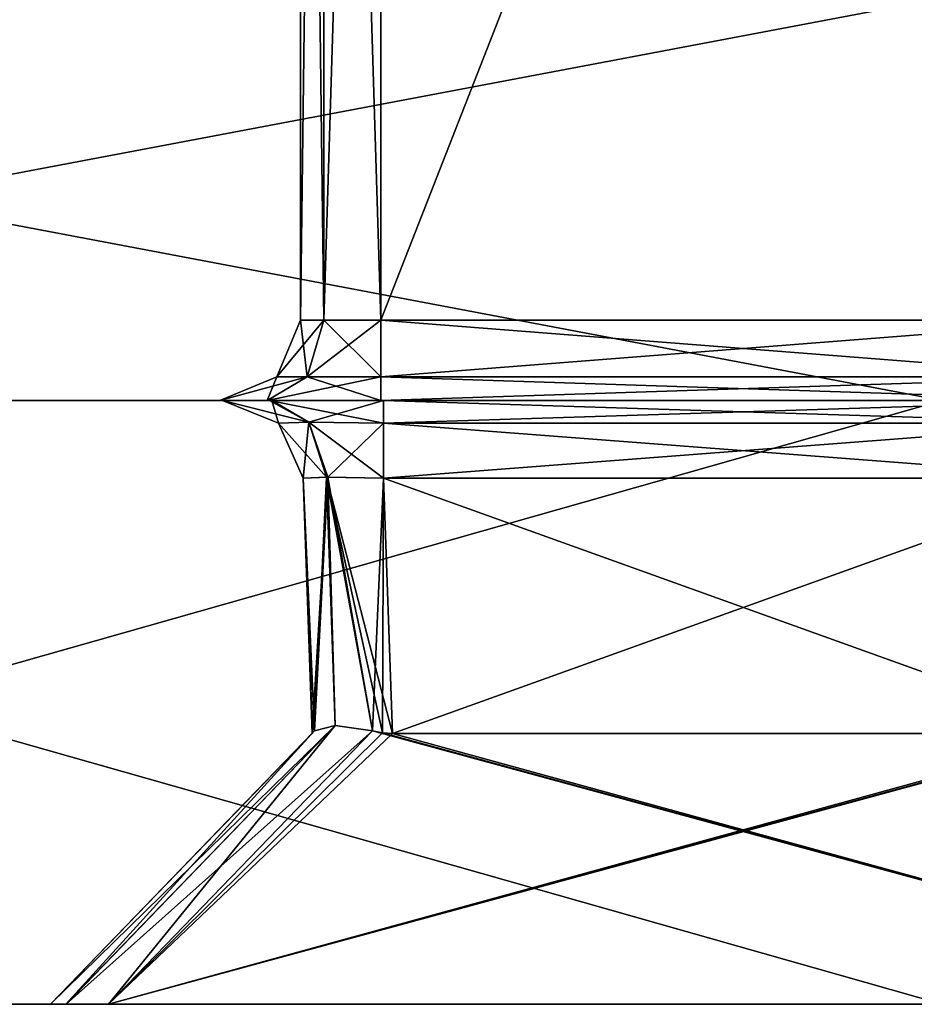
# Model space of a CAD drawing. Header units: millimetres. Extents: x -18.9 to 18.9, y -8.8 to 39.
# Tile 3 of 256: x -8.1 to -5.9, y -8.8 to -6.4. Entities that reach past the tile are written whole.
import ezdxf

# ---------------------------------------------------------------- set-up
doc = ezdxf.new("R2010")
doc.units = ezdxf.units.MM
doc.header["$LTSCALE"] = 65.185185
for name, color, linetype in [('1226', 7, 'CONTINUOUS'), ('1227', 7, 'CONTINUOUS'), ('1228', 7, 'CONTINUOUS'), ('1248', 7, 'CONTINUOUS'), ('1249', 7, 'CONTINUOUS'), ('1250', 7, 'CONTINUOUS'), ('1281', 7, 'CONTINUOUS'), ('1282', 7, 'CONTINUOUS'), ('1319', 7, 'CONTINUOUS'), ('1320', 7, 'CONTINUOUS'), ('1321', 7, 'CONTINUOUS'), ('1322', 7, 'CONTINUOUS'), ('1323', 7, 'CONTINUOUS'), ('2171', 7, 'CONTINUOUS'), ('2180', 7, 'CONTINUOUS'), ('2181', 7, 'CONTINUOUS'), ('2182', 7, 'CONTINUOUS'), ('2187', 7, 'CONTINUOUS'), ('2189', 7, 'CONTINUOUS'), ('2190', 7, 'CONTINUOUS'), ('2199', 7, 'CONTINUOUS'), ('2200', 7, 'CONTINUOUS'), ('2201', 7, 'CONTINUOUS'), ('2209', 7, 'CONTINUOUS'), ('2210', 7, 'CONTINUOUS'), ('2215', 7, 'CONTINUOUS'), ('2216', 7, 'CONTINUOUS'), ('2219', 7, 'CONTINUOUS'), ('2223', 7, 'CONTINUOUS'), ('2224', 7, 'CONTINUOUS'), ('2225', 7, 'CONTINUOUS'), ('2226', 7, 'CONTINUOUS')]:
    doc.layers.add(name, color=color, linetype=linetype)

msp = doc.modelspace()

# ---------------------------------------------------------------- linework, layer by layer
at = {"layer": '1226', "color": 7, "linetype": 'Continuous'}
for points in [[(-5.8559, -6.3, 18.0225), (-11.1385, -6.3, 15.3309), (-5.8559, -7.3, 18.0225), (-5.8559, -6.3, 18.0225)], [(-5.8559, -7.3, 18.0225), (-11.1385, -6.3, 15.3309), (-11.1385, -7.3, 15.3309), (-5.8559, -7.3, 18.0225)]]:
    msp.add_3dface(points, dxfattribs=at)
at = {"layer": '1227', "color": 7, "linetype": 'Continuous'}
for points in [[(-18.0225, -7.3, 5.8559), (-18.95, -7.3), (8.0218, -7.3, 5.6845), (-18.0225, -7.3, 5.8559)], [(-18.95, -7.3), (-18.0225, -7.3, -5.8559), (-7.65, -7.3, 0.175), (-18.95, -7.3)], [(8.0218, -7.3, 5.6845), (-18.95, -7.3), (9.9586, -7.3, 5.0562), (8.0218, -7.3, 5.6845)], [(9.9586, -7.3, 5.0562), (-18.95, -7.3), (5.45, -7.3, 1.425), (9.9586, -7.3, 5.0562)], [(5.45, -7.3, 1.425), (-18.95, -7.3), (5.1672, -7.3, 1.3079), (5.45, -7.3, 1.425)], [(5.1672, -7.3, 1.3079), (-18.95, -7.3), (-7.25, -7.3, 0.575), (5.1672, -7.3, 1.3079)], [(-7.25, -7.3, 0.575), (-18.95, -7.3), (-7.5328, -7.3, 0.4579), (-7.25, -7.3, 0.575)], [(-7.5328, -7.3, 0.4579), (-18.95, -7.3), (-7.65, -7.3, 0.175), (-7.5328, -7.3, 0.4579)], [(-15.3309, -7.3, 11.1385), (-18.0225, -7.3, 5.8559), (-2.825, -7.3, 11.1372), (-15.3309, -7.3, 11.1385)], [(-18.0225, -7.3, 5.8559), (8.0218, -7.3, 5.6845), (0.8747, -7.3, 6.0261), (-18.0225, -7.3, 5.8559)], [(-2.825, -7.3, 8.7122), (-18.0225, -7.3, 5.8559), (-2.2872, -7.3, 7.0544), (-2.825, -7.3, 8.7122)], [(-18.0225, -7.3, 5.8559), (-2.825, -7.3, 8.7122), (-2.825, -7.3, 11.1372), (-18.0225, -7.3, 5.8559)], [(-2.2872, -7.3, 7.0544), (-18.0225, -7.3, 5.8559), (-0.8747, -7.3, 6.0261), (-2.2872, -7.3, 7.0544)], [(-0.8747, -7.3, 6.0261), (-18.0225, -7.3, 5.8559), (0.8747, -7.3, 6.0261), (-0.8747, -7.3, 6.0261)], [(-18.0225, -7.3, -5.8559), (-15.3309, -7.3, -11.1385), (-7.65, -7.3, -6.525), (-18.0225, -7.3, -5.8559)], [(-7.65, -7.3, 0.175), (-18.0225, -7.3, -5.8559), (-7.65, -7.3, -6.525), (-7.65, -7.3, 0.175)], [(11.1385, -7.3, 15.3309), (-11.1385, -7.3, 15.3309), (-15.3309, -7.3, 11.1385), (11.1385, -7.3, 15.3309)], [(11.1385, -7.3, 15.3309), (-15.3309, -7.3, 11.1385), (-2.425, -7.3, 11.5372), (11.1385, -7.3, 15.3309)], [(-2.425, -7.3, 11.5372), (-15.3309, -7.3, 11.1385), (-2.7078, -7.3, 11.4201), (-2.425, -7.3, 11.5372)], [(-2.7078, -7.3, 11.4201), (-15.3309, -7.3, 11.1385), (-2.825, -7.3, 11.1372), (-2.7078, -7.3, 11.4201)], [(-15.3309, -7.3, -11.1385), (-11.1385, -7.3, -15.3309), (-3.138, -7.3, -12.2792), (-15.3309, -7.3, -11.1385)], [(0, -7.3, -10), (-15.3309, -7.3, -11.1385), (-1.9367, -7.3, -10.6282), (0, -7.3, -10)], [(-15.3309, -7.3, -11.1385), (0, -7.3, -10), (7.25, -7.3, -7.775), (-15.3309, -7.3, -11.1385)], [(-1.9367, -7.3, -10.6282), (-15.3309, -7.3, -11.1385), (-3.138, -7.3, -12.2792), (-1.9367, -7.3, -10.6282)], [(5.05, -7.3, -7.375), (-15.3309, -7.3, -11.1385), (5.1671, -7.3, -7.6578), (5.05, -7.3, -7.375)], [(-15.3309, -7.3, -11.1385), (5.05, -7.3, -7.375), (-5.45, -7.3, -6.925), (-15.3309, -7.3, -11.1385)], [(5.1671, -7.3, -7.6578), (-15.3309, -7.3, -11.1385), (5.45, -7.3, -7.775), (5.1671, -7.3, -7.6578)], [(5.45, -7.3, -7.775), (-15.3309, -7.3, -11.1385), (7.25, -7.3, -7.775), (5.45, -7.3, -7.775)], [(-7.65, -7.3, -6.525), (-15.3309, -7.3, -11.1385), (-7.5329, -7.3, -6.8078), (-7.65, -7.3, -6.525)], [(-7.5329, -7.3, -6.8078), (-15.3309, -7.3, -11.1385), (-7.25, -7.3, -6.925), (-7.5329, -7.3, -6.8078)], [(-7.25, -7.3, -6.925), (-15.3309, -7.3, -11.1385), (-5.45, -7.3, -6.925), (-7.25, -7.3, -6.925)], [(11.1385, -7.3, 15.3309), (5.8559, -7.3, 18.0225), (-11.1385, -7.3, 15.3309), (11.1385, -7.3, 15.3309)], [(5.8559, -7.3, 18.0225), (-5.8559, -7.3, 18.0225), (-11.1385, -7.3, 15.3309), (5.8559, -7.3, 18.0225)], [(-11.1385, -7.3, -15.3309), (-5.8559, -7.3, -18.0225), (-1.9368, -7.3, -15.9718), (-11.1385, -7.3, -15.3309)], [(-3.138, -7.3, -12.2792), (-11.1385, -7.3, -15.3309), (-3.138, -7.3, -14.3207), (-3.138, -7.3, -12.2792)], [(-3.138, -7.3, -14.3207), (-11.1385, -7.3, -15.3309), (-1.9368, -7.3, -15.9718), (-3.138, -7.3, -14.3207)], [(5.05, -7.3, 1.025), (5.1672, -7.3, 1.3079), (-7.25, -7.3, 0.575), (5.05, -7.3, 1.025)], [(-5.45, -7.3, 0.575), (5.05, -7.3, 1.025), (-7.25, -7.3, 0.575), (-5.45, -7.3, 0.575)]]:
    msp.add_3dface(points, dxfattribs=at)
at = {"layer": '1228', "color": 7, "linetype": 'Continuous'}
for points in [[(-11.1385, -6.3, -15.3309), (-5.8559, -6.3, -18.0225), (-11.1385, -7.3, -15.3309), (-11.1385, -6.3, -15.3309)], [(-5.8559, -6.3, -18.0225), (-5.8559, -7.3, -18.0225), (-11.1385, -7.3, -15.3309), (-5.8559, -6.3, -18.0225)]]:
    msp.add_3dface(points, dxfattribs=at)
at = {"layer": '1248', "color": 7, "linetype": 'Continuous'}
for points in [[(-5.45, -7.1, 0.375), (-7.25, -7.1, 0.375), (-7.25, -2.5, 0.375), (-5.45, -7.1, 0.375)], [(-5.45, -2.5, 0.375), (-5.45, -7.1, 0.375), (-7.25, -2.5, 0.375), (-5.45, -2.5, 0.375)]]:
    msp.add_3dface(points, dxfattribs=at)
at = {"layer": '1249', "color": 7, "linetype": 'Continuous'}
for points in [[(-7.45, -7.1, 0.175), (-7.45, -7.1, -6.525), (-7.45, -2.5, 0.175), (-7.45, -7.1, 0.175)], [(-7.45, -2.5, 0.175), (-7.45, -7.1, -6.525), (-7.45, -2.5, -6.525), (-7.45, -2.5, 0.175)]]:
    msp.add_3dface(points, dxfattribs=at)
at = {"layer": '1250', "color": 7, "linetype": 'Continuous'}
for points in [[(-7.25, -7.1, -6.725), (-5.45, -7.1, -6.725), (-5.45, -2.5, -6.725), (-7.25, -7.1, -6.725)], [(-7.25, -2.5, -6.725), (-7.25, -7.1, -6.725), (-5.45, -2.5, -6.725), (-7.25, -2.5, -6.725)]]:
    msp.add_3dface(points, dxfattribs=at)
at = {"layer": '1281', "color": 7, "linetype": 'Continuous'}
for points in [[(-7.45, -7.1, 0.175), (-7.45, -2.5, 0.175), (-7.3914, -2.5, 0.3164), (-7.45, -7.1, 0.175)], [(-7.3914, -7.1, 0.3164), (-7.45, -7.1, 0.175), (-7.3914, -2.5, 0.3164), (-7.3914, -7.1, 0.3164)], [(-7.25, -2.5, 0.375), (-7.25, -7.1, 0.375), (-7.3914, -7.1, 0.3164), (-7.25, -2.5, 0.375)], [(-7.25, -2.5, 0.375), (-7.3914, -7.1, 0.3164), (-7.3914, -2.5, 0.3164), (-7.25, -2.5, 0.375)]]:
    msp.add_3dface(points, dxfattribs=at)
at = {"layer": '1282', "color": 7, "linetype": 'Continuous'}
for points in [[(-7.45, -2.5, -6.525), (-7.45, -7.1, -6.525), (-7.3914, -7.1, -6.6664), (-7.45, -2.5, -6.525)], [(-7.45, -2.5, -6.525), (-7.3914, -7.1, -6.6664), (-7.3914, -2.5, -6.6664), (-7.45, -2.5, -6.525)], [(-7.25, -7.1, -6.725), (-7.25, -2.5, -6.725), (-7.3914, -2.5, -6.6664), (-7.25, -7.1, -6.725)], [(-7.3914, -7.1, -6.6664), (-7.25, -7.1, -6.725), (-7.3914, -2.5, -6.6664), (-7.3914, -7.1, -6.6664)]]:
    msp.add_3dface(points, dxfattribs=at)
at = {"layer": '1319', "color": 7, "linetype": 'Continuous'}
for points in [[(-7.25, -7.1, 0.375), (-5.45, -7.1, 0.375), (-5.45, -7.2414, 0.4336), (-7.25, -7.1, 0.375)], [(-7.25, -7.2414, 0.4336), (-7.25, -7.1, 0.375), (-5.45, -7.2414, 0.4336), (-7.25, -7.2414, 0.4336)], [(-5.45, -7.3, 0.575), (-7.25, -7.3, 0.575), (-7.25, -7.2414, 0.4336), (-5.45, -7.3, 0.575)], [(-5.45, -7.3, 0.575), (-7.25, -7.2414, 0.4336), (-5.45, -7.2414, 0.4336), (-5.45, -7.3, 0.575)]]:
    msp.add_3dface(points, dxfattribs=at)
at = {"layer": '1320', "color": 7, "linetype": 'Continuous'}
for points in [[(-7.45, -7.1, 0.175), (-7.3914, -7.1, 0.3164), (-7.5086, -7.2414, 0.175), (-7.45, -7.1, 0.175)], [(-7.5086, -7.2414, 0.175), (-7.3914, -7.1, 0.3164), (-7.4328, -7.2414, 0.3578), (-7.5086, -7.2414, 0.175)], [(-7.3914, -7.1, 0.3164), (-7.25, -7.1, 0.375), (-7.4328, -7.2414, 0.3578), (-7.3914, -7.1, 0.3164)], [(-7.25, -7.1, 0.375), (-7.25, -7.2414, 0.4336), (-7.4328, -7.2414, 0.3578), (-7.25, -7.1, 0.375)], [(-7.5328, -7.3, 0.4579), (-7.65, -7.3, 0.175), (-7.4328, -7.2414, 0.3578), (-7.5328, -7.3, 0.4579)], [(-7.65, -7.3, 0.175), (-7.5086, -7.2414, 0.175), (-7.4328, -7.2414, 0.3578), (-7.65, -7.3, 0.175)], [(-7.25, -7.3, 0.575), (-7.5328, -7.3, 0.4579), (-7.25, -7.2414, 0.4336), (-7.25, -7.3, 0.575)], [(-7.25, -7.2414, 0.4336), (-7.5328, -7.3, 0.4579), (-7.4328, -7.2414, 0.3578), (-7.25, -7.2414, 0.4336)]]:
    msp.add_3dface(points, dxfattribs=at)
at = {"layer": '1321', "color": 7, "linetype": 'Continuous'}
for points in [[(-7.45, -7.1, -6.525), (-7.45, -7.1, 0.175), (-7.5086, -7.2414, 0.175), (-7.45, -7.1, -6.525)], [(-7.5086, -7.2414, -6.525), (-7.45, -7.1, -6.525), (-7.5086, -7.2414, 0.175), (-7.5086, -7.2414, -6.525)], [(-7.65, -7.3, 0.175), (-7.65, -7.3, -6.525), (-7.5086, -7.2414, -6.525), (-7.65, -7.3, 0.175)], [(-7.65, -7.3, 0.175), (-7.5086, -7.2414, -6.525), (-7.5086, -7.2414, 0.175), (-7.65, -7.3, 0.175)]]:
    msp.add_3dface(points, dxfattribs=at)
at = {"layer": '1322', "color": 7, "linetype": 'Continuous'}
for points in [[(-7.45, -7.1, -6.525), (-7.5086, -7.2414, -6.525), (-7.4328, -7.2414, -6.7078), (-7.45, -7.1, -6.525)], [(-7.3914, -7.1, -6.6664), (-7.45, -7.1, -6.525), (-7.4328, -7.2414, -6.7078), (-7.3914, -7.1, -6.6664)], [(-7.25, -7.2414, -6.7836), (-7.3914, -7.1, -6.6664), (-7.4328, -7.2414, -6.7078), (-7.25, -7.2414, -6.7836)], [(-7.25, -7.1, -6.725), (-7.3914, -7.1, -6.6664), (-7.25, -7.2414, -6.7836), (-7.25, -7.1, -6.725)], [(-7.65, -7.3, -6.525), (-7.5329, -7.3, -6.8078), (-7.5086, -7.2414, -6.525), (-7.65, -7.3, -6.525)], [(-7.5329, -7.3, -6.8078), (-7.25, -7.3, -6.925), (-7.4328, -7.2414, -6.7078), (-7.5329, -7.3, -6.8078)], [(-7.5086, -7.2414, -6.525), (-7.5329, -7.3, -6.8078), (-7.4328, -7.2414, -6.7078), (-7.5086, -7.2414, -6.525)], [(-7.25, -7.3, -6.925), (-7.25, -7.2414, -6.7836), (-7.4328, -7.2414, -6.7078), (-7.25, -7.3, -6.925)]]:
    msp.add_3dface(points, dxfattribs=at)
at = {"layer": '1323', "color": 7, "linetype": 'Continuous'}
for points in [[(-5.45, -7.1, -6.725), (-7.25, -7.1, -6.725), (-7.25, -7.2414, -6.7836), (-5.45, -7.1, -6.725)], [(-5.45, -7.2414, -6.7836), (-5.45, -7.1, -6.725), (-7.25, -7.2414, -6.7836), (-5.45, -7.2414, -6.7836)], [(-7.25, -7.3, -6.925), (-5.45, -7.3, -6.925), (-5.45, -7.2414, -6.7836), (-7.25, -7.3, -6.925)], [(-7.25, -7.3, -6.925), (-5.45, -7.2414, -6.7836), (-7.25, -7.2414, -6.7836), (-7.25, -7.3, -6.925)]]:
    msp.add_3dface(points, dxfattribs=at)
at = {"layer": '2171', "color": 7, "linetype": 'Continuous'}
for points in [[(-18.95, -8.8), (-18.0226, -8.8, -5.8552), (-8.0707, -8.8, 0.8518), (-18.95, -8.8)], [(-18.0226, -8.8, 5.8552), (-18.95, -8.8), (-1.0276, -8.8, 5.5502), (-18.0226, -8.8, 5.8552)], [(-1.0276, -8.8, 5.5502), (-18.95, -8.8), (1.0276, -8.8, 5.5502), (-1.0276, -8.8, 5.5502)], [(1.0276, -8.8, 5.5502), (-18.95, -8.8), (-7.9268, -8.8, 0.9957), (1.0276, -8.8, 5.5502)], [(-18.95, -8.8), (-8.0707, -8.8, 0.8518), (-8.0318, -8.8, 0.9573), (-18.95, -8.8)], [(-7.9268, -8.8, 0.9957), (-18.95, -8.8), (-8.0318, -8.8, 0.9573), (-7.9268, -8.8, 0.9957)], [(-18.0226, -8.8, -5.8552), (-15.3305, -8.8, -11.1388), (-8.0707, -8.8, -7.2018), (-18.0226, -8.8, -5.8552)], [(-8.0707, -8.8, 0.8518), (-18.0226, -8.8, -5.8552), (-8.0707, -8.8, -7.2018), (-8.0707, -8.8, 0.8518)], [(-15.3305, -8.8, 11.1388), (-18.0226, -8.8, 5.8552), (-3.3249, -8.8, 8.7122), (-15.3305, -8.8, 11.1388)], [(-3.3249, -8.8, 8.7122), (-18.0226, -8.8, 5.8552), (-2.6902, -8.8, 6.7582), (-3.3249, -8.8, 8.7122)], [(-2.6902, -8.8, 6.7582), (-18.0226, -8.8, 5.8552), (-1.0276, -8.8, 5.5502), (-2.6902, -8.8, 6.7582)], [(-11.138, -8.8, -15.3312), (15.3305, -8.8, -11.1388), (-15.3305, -8.8, -11.1388), (-11.138, -8.8, -15.3312)], [(-15.3305, -8.8, -11.1388), (15.3305, -8.8, -11.1388), (7.9268, -8.8, -8.1957), (-15.3305, -8.8, -11.1388)], [(-8.0707, -8.8, -7.2018), (-15.3305, -8.8, -11.1388), (-8.0323, -8.8, -7.3068), (-8.0707, -8.8, -7.2018)], [(-8.0323, -8.8, -7.3068), (-15.3305, -8.8, -11.1388), (-7.9268, -8.8, -7.3457), (-8.0323, -8.8, -7.3068)], [(-7.9268, -8.8, -7.3457), (-15.3305, -8.8, -11.1388), (-4.7732, -8.8, -7.3457), (-7.9268, -8.8, -7.3457)], [(-4.7732, -8.8, -7.3457), (-15.3305, -8.8, -11.1388), (4.6293, -8.8, -8.0518), (-4.7732, -8.8, -7.3457)], [(-15.3305, -8.8, -11.1388), (7.9268, -8.8, -8.1957), (4.7732, -8.8, -8.1957), (-15.3305, -8.8, -11.1388)], [(4.6293, -8.8, -8.0518), (-15.3305, -8.8, -11.1388), (4.6677, -8.8, -8.1568), (4.6293, -8.8, -8.0518)], [(4.6677, -8.8, -8.1568), (-15.3305, -8.8, -11.1388), (4.7732, -8.8, -8.1957), (4.6677, -8.8, -8.1568)], [(-11.138, -8.8, 15.3312), (-15.3305, -8.8, 11.1388), (11.138, -8.8, 15.3312), (-11.138, -8.8, 15.3312)], [(11.138, -8.8, 15.3312), (-15.3305, -8.8, 11.1388), (-3.1848, -8.8, 12.0371), (11.138, -8.8, 15.3312)], [(-3.1848, -8.8, 12.0371), (-15.3305, -8.8, 11.1388), (-3.2872, -8.8, 11.9999), (-3.1848, -8.8, 12.0371)], [(-3.2872, -8.8, 11.9999), (-15.3305, -8.8, 11.1388), (-3.3249, -8.8, 11.897), (-3.2872, -8.8, 11.9999)], [(-3.3249, -8.8, 11.897), (-15.3305, -8.8, 11.1388), (-3.3249, -8.8, 8.7122), (-3.3249, -8.8, 11.897)], [(11.138, -8.8, -15.3312), (15.3305, -8.8, -11.1388), (-11.138, -8.8, -15.3312), (11.138, -8.8, -15.3312)], [(-5.8566, -8.8, -18.0222), (11.138, -8.8, -15.3312), (-11.138, -8.8, -15.3312), (-5.8566, -8.8, -18.0222)], [(-5.8566, -8.8, 18.0222), (-11.138, -8.8, 15.3312), (5.8566, -8.8, 18.0222), (-5.8566, -8.8, 18.0222)], [(5.8566, -8.8, 18.0222), (-11.138, -8.8, 15.3312), (11.138, -8.8, 15.3312), (5.8566, -8.8, 18.0222)], [(1.0276, -8.8, 5.5502), (-7.9268, -8.8, 0.9957), (4.7732, -8.8, 1.8457), (1.0276, -8.8, 5.5502)], [(-7.9268, -8.8, 0.9957), (-4.7732, -8.8, 0.9957), (4.6293, -8.8, 1.7018), (-7.9268, -8.8, 0.9957)], [(4.7732, -8.8, 1.8457), (-7.9268, -8.8, 0.9957), (4.6682, -8.8, 1.8073), (4.7732, -8.8, 1.8457)], [(4.6682, -8.8, 1.8073), (-7.9268, -8.8, 0.9957), (4.6293, -8.8, 1.7018), (4.6682, -8.8, 1.8073)]]:
    msp.add_3dface(points, dxfattribs=at)
at = {"layer": '2180', "color": 7, "linetype": 'Continuous'}
for points in [[(-18.95, -7.3), (-18.0226, -7.3, 5.8552), (-7.6431, -7.3, 0.1684), (-18.95, -7.3)], [(-18.0226, -7.3, -5.8552), (-18.95, -7.3), (-7.6431, -7.3, -6.5184), (-18.0226, -7.3, -5.8552)], [(-7.6431, -7.3, -6.5184), (-18.95, -7.3), (-7.6431, -7.3, 0.1684), (-7.6431, -7.3, -6.5184)], [(18.0226, -7.3, 5.8552), (18.95, -7.3), (-18.0226, -7.3, 5.8552), (18.0226, -7.3, 5.8552)], [(-18.0226, -7.3, 5.8552), (18.95, -7.3), (7.2434, -7.3, 1.4181), (-18.0226, -7.3, 5.8552)], [(18.0226, -7.3, 5.8552), (-18.0226, -7.3, 5.8552), (-0.8858, -7.3, 5.9891), (18.0226, -7.3, 5.8552)], [(-18.0226, -7.3, 5.8552), (-15.3305, -7.3, 11.1388), (-0.8858, -7.3, 5.9891), (-18.0226, -7.3, 5.8552)], [(-7.6431, -7.3, 0.1684), (-18.0226, -7.3, 5.8552), (-7.521, -7.3, 0.4562), (-7.6431, -7.3, 0.1684)], [(-7.521, -7.3, 0.4562), (-18.0226, -7.3, 5.8552), (-7.2434, -7.3, 0.5681), (-7.521, -7.3, 0.4562)], [(-7.2434, -7.3, 0.5681), (-18.0226, -7.3, 5.8552), (-5.4566, -7.3, 0.5681), (-7.2434, -7.3, 0.5681)], [(-5.4566, -7.3, 0.5681), (-18.0226, -7.3, 5.8552), (5.0569, -7.3, 1.0184), (-5.4566, -7.3, 0.5681)], [(5.0569, -7.3, 1.0184), (-18.0226, -7.3, 5.8552), (5.179, -7.3, 1.3062), (5.0569, -7.3, 1.0184)], [(5.179, -7.3, 1.3062), (-18.0226, -7.3, 5.8552), (5.4566, -7.3, 1.4181), (5.179, -7.3, 1.3062)], [(5.4566, -7.3, 1.4181), (-18.0226, -7.3, 5.8552), (7.2434, -7.3, 1.4181), (5.4566, -7.3, 1.4181)], [(-15.3305, -7.3, -11.1388), (-18.0226, -7.3, -5.8552), (15.3305, -7.3, -11.1388), (-15.3305, -7.3, -11.1388)], [(15.3305, -7.3, -11.1388), (-18.0226, -7.3, -5.8552), (-7.2434, -7.3, -6.9181), (15.3305, -7.3, -11.1388)], [(-7.2434, -7.3, -6.9181), (-18.0226, -7.3, -5.8552), (-7.5269, -7.3, -6.8004), (-7.2434, -7.3, -6.9181)], [(-7.5269, -7.3, -6.8004), (-18.0226, -7.3, -5.8552), (-7.6431, -7.3, -6.5184), (-7.5269, -7.3, -6.8004)], [(-15.3305, -7.3, 11.1388), (-11.138, -7.3, 15.3312), (-2.8635, -7.3, 11.1758), (-15.3305, -7.3, 11.1388)], [(-2.8635, -7.3, 8.7122), (-15.3305, -7.3, 11.1388), (-2.8635, -7.3, 11.1758), (-2.8635, -7.3, 8.7122)], [(-15.3305, -7.3, 11.1388), (-2.8635, -7.3, 8.7122), (-2.3184, -7.3, 7.0315), (-15.3305, -7.3, 11.1388)], [(-0.8858, -7.3, 5.9891), (-15.3305, -7.3, 11.1388), (-2.3184, -7.3, 7.0315), (-0.8858, -7.3, 5.9891)], [(-11.138, -7.3, -15.3312), (-15.3305, -7.3, -11.1388), (11.138, -7.3, -15.3312), (-11.138, -7.3, -15.3312)], [(11.138, -7.3, -15.3312), (-15.3305, -7.3, -11.1388), (15.3305, -7.3, -11.1388), (11.138, -7.3, -15.3312)], [(11.138, -7.3, 15.3312), (15.3305, -7.3, 11.1388), (-11.138, -7.3, 15.3312), (11.138, -7.3, 15.3312)], [(-11.138, -7.3, 15.3312), (15.3305, -7.3, 11.1388), (2.4636, -7.3, 11.5757), (-11.138, -7.3, 15.3312)], [(-5.8566, -7.3, 18.0222), (11.138, -7.3, 15.3312), (-11.138, -7.3, 15.3312), (-5.8566, -7.3, 18.0222)], [(-2.8635, -7.3, 11.1758), (-11.138, -7.3, 15.3312), (-2.7413, -7.3, 11.4638), (-2.8635, -7.3, 11.1758)], [(-2.7413, -7.3, 11.4638), (-11.138, -7.3, 15.3312), (-2.4636, -7.3, 11.5757), (-2.7413, -7.3, 11.4638)], [(-2.4636, -7.3, 11.5757), (-11.138, -7.3, 15.3312), (2.4636, -7.3, 11.5757), (-2.4636, -7.3, 11.5757)], [(-5.8566, -7.3, -18.0222), (-11.138, -7.3, -15.3312), (5.8566, -7.3, -18.0222), (-5.8566, -7.3, -18.0222)], [(5.8566, -7.3, -18.0222), (-11.138, -7.3, -15.3312), (11.138, -7.3, -15.3312), (5.8566, -7.3, -18.0222)], [(15.3305, -7.3, -11.1388), (-7.2434, -7.3, -6.9181), (5.4566, -7.3, -7.7681), (15.3305, -7.3, -11.1388)], [(-7.2434, -7.3, -6.9181), (-5.4566, -7.3, -6.9181), (5.0569, -7.3, -7.3684), (-7.2434, -7.3, -6.9181)], [(5.4566, -7.3, -7.7681), (-7.2434, -7.3, -6.9181), (5.1731, -7.3, -7.6504), (5.4566, -7.3, -7.7681)], [(5.1731, -7.3, -7.6504), (-7.2434, -7.3, -6.9181), (5.0569, -7.3, -7.3684), (5.1731, -7.3, -7.6504)]]:
    msp.add_3dface(points, dxfattribs=at)
at = {"layer": '2181', "color": 7, "linetype": 'Continuous'}
for points in [[(-5.8566, -8.8, -18.0222), (-11.138, -8.8, -15.3312), (-5.8566, -7.3, -18.0222), (-5.8566, -8.8, -18.0222)], [(-11.138, -8.8, -15.3312), (-11.138, -7.3, -15.3312), (-5.8566, -7.3, -18.0222), (-11.138, -8.8, -15.3312)]]:
    msp.add_3dface(points, dxfattribs=at)
at = {"layer": '2182', "color": 7, "linetype": 'Continuous'}
for points in [[(-11.138, -8.8, 15.3312), (-5.8566, -8.8, 18.0222), (-11.138, -7.3, 15.3312), (-11.138, -8.8, 15.3312)], [(-5.8566, -8.8, 18.0222), (-5.8566, -7.3, 18.0222), (-11.138, -7.3, 15.3312), (-5.8566, -8.8, 18.0222)]]:
    msp.add_3dface(points, dxfattribs=at)
at = {"layer": '2187', "color": 7, "linetype": 'Continuous'}
for points in [[(-5.4788, -8.1273, -6.6961), (-5.4566, -7.493, -6.7183), (-7.2434, -7.493, -6.7183), (-5.4788, -8.1273, -6.6961)], [(-7.2212, -8.1273, -6.6961), (-5.4788, -8.1273, -6.6961), (-7.2434, -7.493, -6.7183), (-7.2212, -8.1273, -6.6961)]]:
    msp.add_3dface(points, dxfattribs=at)
at = {"layer": '2189', "color": 7, "linetype": 'Continuous'}
for points in [[(-7.2212, -8.1273, 0.3461), (-7.2434, -7.493, 0.3683), (-5.4566, -7.493, 0.3683), (-7.2212, -8.1273, 0.3461)], [(-5.4788, -8.1273, 0.3461), (-7.2212, -8.1273, 0.3461), (-5.4566, -7.493, 0.3683), (-5.4788, -8.1273, 0.3461)]]:
    msp.add_3dface(points, dxfattribs=at)
at = {"layer": '2190', "color": 7, "linetype": 'Continuous'}
for points in [[(-7.4211, -8.1273, -6.4962), (-7.4433, -7.493, -6.5184), (-7.4433, -7.493, 0.1684), (-7.4211, -8.1273, -6.4962)], [(-7.4211, -8.1273, 0.1462), (-7.4211, -8.1273, -6.4962), (-7.4433, -7.493, 0.1684), (-7.4211, -8.1273, 0.1462)]]:
    msp.add_3dface(points, dxfattribs=at)
at = {"layer": '2199', "color": 7, "linetype": 'Continuous'}
for points in [[(-7.415, -8.121, 0.1962), (-8.0707, -8.8, 0.8518), (-7.4196, -8.1257, 0.1713), (-7.415, -8.121, 0.1962)], [(-7.4196, -8.1257, -6.5213), (-8.0707, -8.8, -7.2018), (-7.415, -8.121, -6.5462), (-7.4196, -8.1257, -6.5213)], [(-8.0707, -8.8, 0.8518), (-8.0707, -8.8, -7.2018), (-7.4196, -8.1257, 0.1713), (-8.0707, -8.8, 0.8518)], [(-7.4211, -8.1273, -6.4962), (-8.0707, -8.8, -7.2018), (-7.4196, -8.1257, -6.5213), (-7.4211, -8.1273, -6.4962)], [(-8.0707, -8.8, -7.2018), (-7.4211, -8.1273, 0.1462), (-7.4196, -8.1257, 0.1713), (-8.0707, -8.8, -7.2018)], [(-8.0707, -8.8, -7.2018), (-7.4211, -8.1273, -6.4962), (-7.4211, -8.1273, 0.1462), (-8.0707, -8.8, -7.2018)]]:
    msp.add_3dface(points, dxfattribs=at)
at = {"layer": '2200', "color": 7, "linetype": 'Continuous'}
for points in [[(-7.9268, -8.8, -7.3457), (-4.7732, -8.8, -7.3457), (-7.2712, -8.121, -6.69), (-7.9268, -8.8, -7.3457)], [(-7.2712, -8.121, -6.69), (-4.7732, -8.8, -7.3457), (-7.2463, -8.1257, -6.6946), (-7.2712, -8.121, -6.69)], [(-4.7732, -8.8, -7.3457), (-7.2212, -8.1273, -6.6961), (-7.2463, -8.1257, -6.6946), (-4.7732, -8.8, -7.3457)], [(-4.7732, -8.8, -7.3457), (-5.4788, -8.1273, -6.6961), (-7.2212, -8.1273, -6.6961), (-4.7732, -8.8, -7.3457)]]:
    msp.add_3dface(points, dxfattribs=at)
at = {"layer": '2201', "color": 7, "linetype": 'Continuous'}
for points in [[(-4.7732, -8.8, 0.9957), (-7.9268, -8.8, 0.9957), (-5.4288, -8.121, 0.34), (-4.7732, -8.8, 0.9957)], [(-5.4288, -8.121, 0.34), (-7.9268, -8.8, 0.9957), (-5.4537, -8.1257, 0.3446), (-5.4288, -8.121, 0.34)], [(-7.2463, -8.1257, 0.3446), (-7.9268, -8.8, 0.9957), (-7.2712, -8.121, 0.34), (-7.2463, -8.1257, 0.3446)], [(-7.2212, -8.1273, 0.3461), (-7.9268, -8.8, 0.9957), (-7.2463, -8.1257, 0.3446), (-7.2212, -8.1273, 0.3461)], [(-7.9268, -8.8, 0.9957), (-5.4788, -8.1273, 0.3461), (-5.4537, -8.1257, 0.3446), (-7.9268, -8.8, 0.9957)], [(-7.9268, -8.8, 0.9957), (-7.2212, -8.1273, 0.3461), (-5.4788, -8.1273, 0.3461), (-7.9268, -8.8, 0.9957)]]:
    msp.add_3dface(points, dxfattribs=at)
at = {"layer": '2209', "color": 7, "linetype": 'Continuous'}
for points in [[(-7.4211, -8.1273, 0.1462), (-7.4433, -7.493, 0.1684), (-7.3822, -7.4901, 0.3124), (-7.4211, -8.1273, 0.1462)], [(-7.4196, -8.1257, 0.1713), (-7.4211, -8.1273, 0.1462), (-7.3822, -7.4901, 0.3124), (-7.4196, -8.1257, 0.1713)], [(-7.415, -8.121, 0.1962), (-7.4196, -8.1257, 0.1713), (-7.3822, -7.4901, 0.3124), (-7.415, -8.121, 0.1962)], [(-7.3637, -8.1075, 0.2878), (-7.415, -8.121, 0.1962), (-7.3822, -7.4901, 0.3124), (-7.3637, -8.1075, 0.2878)], [(-7.2434, -7.493, 0.3683), (-7.2712, -8.121, 0.34), (-7.3822, -7.4901, 0.3124), (-7.2434, -7.493, 0.3683)], [(-7.2712, -8.121, 0.34), (-7.3637, -8.1075, 0.2878), (-7.3822, -7.4901, 0.3124), (-7.2712, -8.121, 0.34)], [(-7.2434, -7.493, 0.3683), (-7.2463, -8.1257, 0.3446), (-7.2712, -8.121, 0.34), (-7.2434, -7.493, 0.3683)], [(-7.2434, -7.493, 0.3683), (-7.2212, -8.1273, 0.3461), (-7.2463, -8.1257, 0.3446), (-7.2434, -7.493, 0.3683)]]:
    msp.add_3dface(points, dxfattribs=at)
at = {"layer": '2210', "color": 7, "linetype": 'Continuous'}
for points in [[(-8.0318, -8.8, 0.9573), (-8.0707, -8.8, 0.8518), (-7.3637, -8.1075, 0.2878), (-8.0318, -8.8, 0.9573)], [(-8.0707, -8.8, 0.8518), (-7.415, -8.121, 0.1962), (-7.3637, -8.1075, 0.2878), (-8.0707, -8.8, 0.8518)], [(-7.2712, -8.121, 0.34), (-8.0318, -8.8, 0.9573), (-7.3637, -8.1075, 0.2878), (-7.2712, -8.121, 0.34)], [(-7.9268, -8.8, 0.9957), (-8.0318, -8.8, 0.9573), (-7.2712, -8.121, 0.34), (-7.9268, -8.8, 0.9957)]]:
    msp.add_3dface(points, dxfattribs=at)
at = {"layer": '2215', "color": 7, "linetype": 'Continuous'}
for points in [[(-7.4433, -7.493, -6.5184), (-7.415, -8.121, -6.5462), (-7.3852, -7.4901, -6.6594), (-7.4433, -7.493, -6.5184)], [(-7.4433, -7.493, -6.5184), (-7.4211, -8.1273, -6.4962), (-7.4196, -8.1257, -6.5213), (-7.4433, -7.493, -6.5184)], [(-7.4433, -7.493, -6.5184), (-7.4196, -8.1257, -6.5213), (-7.415, -8.121, -6.5462), (-7.4433, -7.493, -6.5184)], [(-7.415, -8.121, -6.5462), (-7.3633, -8.1075, -6.6383), (-7.3852, -7.4901, -6.6594), (-7.415, -8.121, -6.5462)], [(-7.2212, -8.1273, -6.6961), (-7.2434, -7.493, -6.7183), (-7.3852, -7.4901, -6.6594), (-7.2212, -8.1273, -6.6961)], [(-7.2463, -8.1257, -6.6946), (-7.2212, -8.1273, -6.6961), (-7.3852, -7.4901, -6.6594), (-7.2463, -8.1257, -6.6946)], [(-7.2712, -8.121, -6.69), (-7.2463, -8.1257, -6.6946), (-7.3852, -7.4901, -6.6594), (-7.2712, -8.121, -6.69)], [(-7.3633, -8.1075, -6.6383), (-7.2712, -8.121, -6.69), (-7.3852, -7.4901, -6.6594), (-7.3633, -8.1075, -6.6383)]]:
    msp.add_3dface(points, dxfattribs=at)
at = {"layer": '2216', "color": 7, "linetype": 'Continuous'}
for points in [[(-8.0323, -8.8, -7.3068), (-7.9268, -8.8, -7.3457), (-7.3633, -8.1075, -6.6383), (-8.0323, -8.8, -7.3068)], [(-7.415, -8.121, -6.5462), (-8.0323, -8.8, -7.3068), (-7.3633, -8.1075, -6.6383), (-7.415, -8.121, -6.5462)], [(-7.9268, -8.8, -7.3457), (-7.2712, -8.121, -6.69), (-7.3633, -8.1075, -6.6383), (-7.9268, -8.8, -7.3457)], [(-8.0707, -8.8, -7.2018), (-8.0323, -8.8, -7.3068), (-7.415, -8.121, -6.5462), (-8.0707, -8.8, -7.2018)]]:
    msp.add_3dface(points, dxfattribs=at)
at = {"layer": '2219', "color": 7, "linetype": 'Continuous'}
for points in [[(-5.4566, -7.3, -6.9181), (-7.2434, -7.3, -6.9181), (-7.2434, -7.3561, -6.7792), (-5.4566, -7.3, -6.9181)], [(-5.4566, -7.3, -6.9181), (-7.2434, -7.3561, -6.7792), (-5.4566, -7.3561, -6.7792), (-5.4566, -7.3, -6.9181)], [(-7.2434, -7.493, -6.7183), (-5.4566, -7.493, -6.7183), (-5.4566, -7.3561, -6.7792), (-7.2434, -7.493, -6.7183)], [(-7.2434, -7.3561, -6.7792), (-7.2434, -7.493, -6.7183), (-5.4566, -7.3561, -6.7792), (-7.2434, -7.3561, -6.7792)]]:
    msp.add_3dface(points, dxfattribs=at)
at = {"layer": '2223', "color": 7, "linetype": 'Continuous'}
for points in [[(-7.2434, -7.3, 0.5681), (-5.4566, -7.3, 0.5681), (-5.4566, -7.3561, 0.4292), (-7.2434, -7.3, 0.5681)], [(-7.2434, -7.3561, 0.4292), (-7.2434, -7.3, 0.5681), (-5.4566, -7.3561, 0.4292), (-7.2434, -7.3561, 0.4292)], [(-5.4566, -7.493, 0.3683), (-7.2434, -7.493, 0.3683), (-7.2434, -7.3561, 0.4292), (-5.4566, -7.493, 0.3683)], [(-5.4566, -7.493, 0.3683), (-7.2434, -7.3561, 0.4292), (-5.4566, -7.3561, 0.4292), (-5.4566, -7.493, 0.3683)]]:
    msp.add_3dface(points, dxfattribs=at)
at = {"layer": '2224', "color": 7, "linetype": 'Continuous'}
for points in [[(-7.6431, -7.3, 0.1684), (-7.521, -7.3, 0.4562), (-7.5042, -7.3561, 0.1684), (-7.6431, -7.3, 0.1684)], [(-7.521, -7.3, 0.4562), (-7.2434, -7.3, 0.5681), (-7.4293, -7.3542, 0.3543), (-7.521, -7.3, 0.4562)], [(-7.5042, -7.3561, 0.1684), (-7.521, -7.3, 0.4562), (-7.4293, -7.3542, 0.3543), (-7.5042, -7.3561, 0.1684)], [(-7.2434, -7.3, 0.5681), (-7.2434, -7.3561, 0.4292), (-7.4293, -7.3542, 0.3543), (-7.2434, -7.3, 0.5681)], [(-7.4433, -7.493, 0.1684), (-7.5042, -7.3561, 0.1684), (-7.4293, -7.3542, 0.3543), (-7.4433, -7.493, 0.1684)], [(-7.3822, -7.4901, 0.3124), (-7.4433, -7.493, 0.1684), (-7.4293, -7.3542, 0.3543), (-7.3822, -7.4901, 0.3124)], [(-7.2434, -7.3561, 0.4292), (-7.3822, -7.4901, 0.3124), (-7.4293, -7.3542, 0.3543), (-7.2434, -7.3561, 0.4292)], [(-7.2434, -7.493, 0.3683), (-7.3822, -7.4901, 0.3124), (-7.2434, -7.3561, 0.4292), (-7.2434, -7.493, 0.3683)]]:
    msp.add_3dface(points, dxfattribs=at)
at = {"layer": '2225', "color": 7, "linetype": 'Continuous'}
for points in [[(-7.6431, -7.3, -6.5184), (-7.6431, -7.3, 0.1684), (-7.5042, -7.3561, 0.1684), (-7.6431, -7.3, -6.5184)], [(-7.5042, -7.3561, -6.5184), (-7.6431, -7.3, -6.5184), (-7.5042, -7.3561, 0.1684), (-7.5042, -7.3561, -6.5184)], [(-7.4433, -7.493, 0.1684), (-7.4433, -7.493, -6.5184), (-7.5042, -7.3561, -6.5184), (-7.4433, -7.493, 0.1684)], [(-7.4433, -7.493, 0.1684), (-7.5042, -7.3561, -6.5184), (-7.5042, -7.3561, 0.1684), (-7.4433, -7.493, 0.1684)]]:
    msp.add_3dface(points, dxfattribs=at)
at = {"layer": '2226', "color": 7, "linetype": 'Continuous'}
for points in [[(-7.5269, -7.3, -6.8004), (-7.6431, -7.3, -6.5184), (-7.4293, -7.3542, -6.7043), (-7.5269, -7.3, -6.8004)], [(-7.6431, -7.3, -6.5184), (-7.5042, -7.3561, -6.5184), (-7.4293, -7.3542, -6.7043), (-7.6431, -7.3, -6.5184)], [(-7.2434, -7.3, -6.9181), (-7.5269, -7.3, -6.8004), (-7.2434, -7.3561, -6.7792), (-7.2434, -7.3, -6.9181)], [(-7.5269, -7.3, -6.8004), (-7.4293, -7.3542, -6.7043), (-7.2434, -7.3561, -6.7792), (-7.5269, -7.3, -6.8004)], [(-7.5042, -7.3561, -6.5184), (-7.3852, -7.4901, -6.6594), (-7.4293, -7.3542, -6.7043), (-7.5042, -7.3561, -6.5184)], [(-7.4433, -7.493, -6.5184), (-7.3852, -7.4901, -6.6594), (-7.5042, -7.3561, -6.5184), (-7.4433, -7.493, -6.5184)], [(-7.3852, -7.4901, -6.6594), (-7.2434, -7.493, -6.7183), (-7.4293, -7.3542, -6.7043), (-7.3852, -7.4901, -6.6594)], [(-7.4293, -7.3542, -6.7043), (-7.2434, -7.493, -6.7183), (-7.2434, -7.3561, -6.7792), (-7.4293, -7.3542, -6.7043)]]:
    msp.add_3dface(points, dxfattribs=at)

doc.saveas('drawing.dxf')
